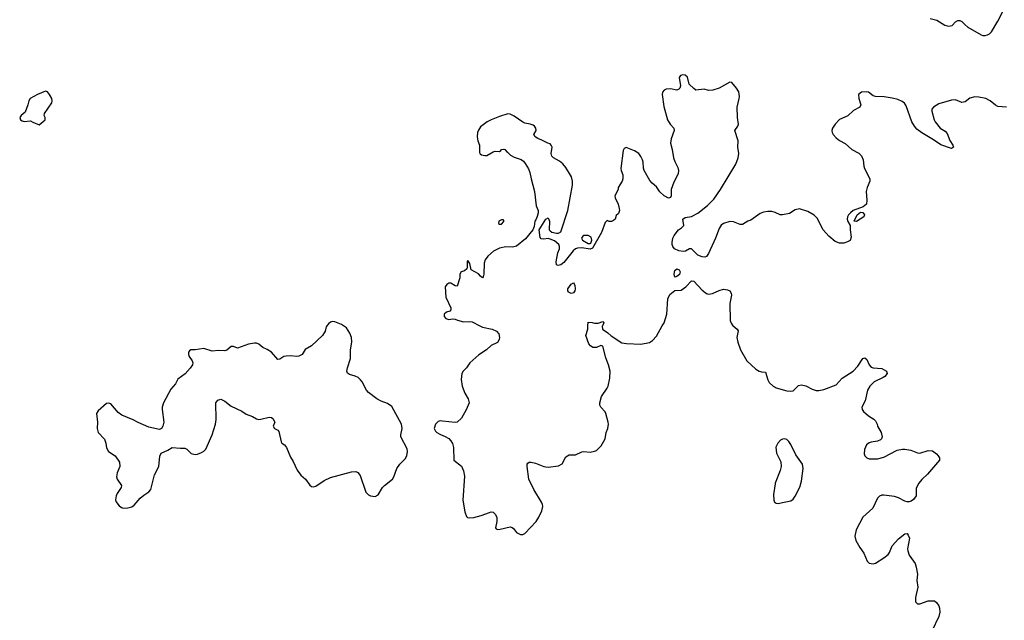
# Model space of a CAD drawing. Header units: inches. Extents: x 1449224 to 1618377, y 389895 to 532950.
# Tile 23 of 105: x 1492847 to 1502171, y 447214 to 452897. Entities that reach past the tile are written whole.
import ezdxf

# ---------------------------------------------------------------- set-up
doc = ezdxf.new("R2010")
doc.units = ezdxf.units.IN
doc.header["$MEASUREMENT"] = 0
for name, color, linetype in [('B4494', 7, 'Continuous'), ('B4495', 7, 'Continuous'), ('B5404', 7, 'Continuous'), ('B5405', 7, 'Continuous')]:
    doc.layers.add(name, color=color, linetype=linetype)

msp = doc.modelspace()

# ---------------------------------------------------------------- linework, layer by layer
at = {"layer": 'B4494', "color": 6, "elevation": 600}
for points in [[(1495755.7, 450000), (1495749, 449991), (1495739.5, 449950), (1495715.8, 449910), (1495609.2, 449810.8), (1495550, 449776.2), (1495521.1, 449730), (1495490, 449711.9), (1495470, 449709.8), (1495410, 449716.4), (1495370, 449714.2), (1495349.4, 449710.6), (1495310, 449686), (1495290, 449683), (1495230, 449751.2), (1495190, 449776.2), (1495150, 449793.6), (1495110, 449825.6), (1495090, 449835.8), (1495070, 449836.9), (1495013.9, 449826.1), (1494910, 449789.6), (1494870, 449804.5), (1494850, 449803.7), (1494808.8, 449771.2), (1494790, 449764.2), (1494730, 449768), (1494670, 449761.1), (1494590, 449786.3), (1494510, 449772.6), (1494467.2, 449772.8), (1494454.9, 449765.1), (1494444, 449750), (1494444.9, 449730), (1494452.7, 449710), (1494480.3, 449670), (1494486.3, 449650), (1494482.7, 449630), (1494461.9, 449598.2), (1494413, 449547), (1494344.5, 449495.5), (1494321.6, 449450), (1494278, 449402), (1494208.8, 449270), (1494197, 449230), (1494197, 449210), (1494210.4, 449090), (1494201.6, 449050), (1494190, 449029.2), (1494170, 449020.7), (1494070, 449041.7), (1493970, 449084.2), (1493922.7, 449110), (1493814, 449154), (1493779.3, 449179.3), (1493710, 449261.2), (1493690, 449269), (1493670, 449264), (1493590, 449197.2), (1493574, 449170), (1493584.9, 449090), (1493581.6, 449030), (1493590.5, 448990.5), (1493648.7, 448928.7), (1493663.1, 448890), (1493670, 448844.7), (1493687.7, 448810), (1493750.3, 448770.3), (1493792.7, 448710), (1493794.4, 448670), (1493768.9, 448610), (1493764.9, 448570), (1493770.3, 448550), (1493811.8, 448490), (1493809, 448470), (1493770, 448413), (1493760.2, 448390), (1493753, 448353), (1493757.5, 448337.5), (1493790, 448296.3), (1493810, 448281.3), (1493830, 448275.3), (1493870, 448276.4), (1493910, 448288), (1493930, 448304), (1493986.6, 448370), (1494020.8, 448399.2), (1494070.7, 448429.3), (1494087.6, 448450), (1494124.7, 448590), (1494165.6, 448670), (1494173.8, 448766.2), (1494185.4, 448794.6), (1494250, 448823.1), (1494291.6, 448848.4), (1494370, 448841.3), (1494410, 448842.4), (1494430, 448833), (1494470, 448792.2), (1494510, 448782), (1494530, 448784.9), (1494570, 448800.3), (1494590, 448813.1), (1494610, 448834.6), (1494670.7, 448969.3), (1494699.8, 449070), (1494706.3, 449113.7), (1494705.1, 449270), (1494723.9, 449296.1), (1494750, 449307.7), (1494790, 449288.4), (1494850, 449241.1), (1494951.3, 449191.3), (1494990, 449164.9), (1495050, 449142), (1495090, 449121.3), (1495110, 449115.3), (1495130, 449116.5), (1495210, 449136.5), (1495230, 449134), (1495243.6, 449123.6), (1495262.6, 449090), (1495246.4, 449050), (1495259.1, 449030), (1495290, 449013.4), (1495299.4, 448999.4), (1495322.7, 448902.8), (1495330, 448890.7), (1495354.6, 448874.6), (1495373.4, 448850), (1495410, 448758), (1495435.9, 448715.9), (1495474.6, 448634.6), (1495508.6, 448588.6), (1495554.8, 448550), (1495593, 448493), (1495610, 448478.8), (1495630, 448476.3), (1495650, 448482), (1495730, 448535.5), (1495790, 448563.8), (1495990, 448617.3), (1496030, 448621), (1496050, 448611), (1496070, 448584.7), (1496125.3, 448425.3), (1496150, 448402), (1496170, 448390.7), (1496190, 448386.8), (1496213.6, 448386.4), (1496240.2, 448399.8), (1496282.7, 448470), (1496300.9, 448490), (1496378, 448550), (1496389.7, 448570.3), (1496419.7, 448650), (1496447.1, 448690), (1496497.2, 448742.9), (1496513.5, 448770), (1496519.8, 448810), (1496515.8, 448835.8), (1496455.1, 448950), (1496455.1, 448970), (1496469.4, 449030), (1496463.7, 449070), (1496370, 449236), (1496330, 449264.5), (1496270, 449287), (1496230, 449309.4), (1496150, 449369.5), (1496129.6, 449390), (1496090, 449469.2), (1496075.1, 449490), (1496052.7, 449510), (1496024.9, 449524.9), (1495970, 449538.4), (1495951.6, 449551.6), (1495945.6, 449570), (1495950, 449602), (1495978, 449690), (1495978.3, 449770), (1495991.2, 449850), (1495989.6, 449890), (1495973.6, 449930), (1495940.4, 449980.4), (1495912.5, 450000)], [(1497205.7, 450000), (1497228.5, 449988.5), (1497321, 449970), (1497362, 449950), (1497385.3, 449925.3), (1497391.7, 449890), (1497388.5, 449870), (1497370, 449843.6), (1497310, 449814.7), (1497268.5, 449771.5), (1497195.2, 449724.8), (1497110, 449651.1), (1497078, 449602), (1497045.5, 449570), (1497034.9, 449550), (1497027.1, 449492.9), (1497036.5, 449430), (1497062, 449362), (1497093, 449310), (1497102, 449270), (1497075.8, 449204.2), (1497030, 449126), (1496990, 449089), (1496970, 449084), (1496850, 449099.5), (1496830, 449100.7), (1496810, 449094.5), (1496782.8, 449070), (1496771.3, 449030), (1496784.5, 449004.5), (1496798, 448990), (1496830.5, 448970.5), (1496874.4, 448954.4), (1496910, 448934.8), (1496930.4, 448910.4), (1496945.2, 448885.2), (1496954.8, 448850), (1496958, 448730), (1497030, 448670.7), (1497049.2, 448629.2), (1497057.8, 448577.8), (1497042.3, 448350), (1497061, 448241), (1497077.2, 448197.2), (1497087.6, 448187.6), (1497103.6, 448183.6), (1497146.4, 448186.4), (1497215.4, 448204.6), (1497294.9, 448234.9), (1497310, 448238.9), (1497330, 448237), (1497350, 448218), (1497363.6, 448190), (1497365.2, 448150), (1497353.4, 448090), (1497358.8, 448078.8), (1497370, 448073.4), (1497395.2, 448075.2), (1497490, 448098.9), (1497511.5, 448091.5), (1497522.5, 448082.5), (1497550, 448044), (1497590, 448024.9), (1497610, 448025.5), (1497630, 448035.5), (1497738.4, 448150), (1497763.6, 448190), (1497791.5, 448250), (1497799.7, 448290), (1497798.7, 448310), (1497789.6, 448330), (1497714, 448450), (1497666.9, 448550), (1497651.8, 448670), (1497652.7, 448690), (1497660.1, 448699.9), (1497670, 448710.5), (1497690, 448710.5), (1497730, 448701.3), (1497810, 448668.7), (1497830, 448665.3), (1497850, 448664.2), (1497950, 448676.5), (1497984.8, 448695.3), (1498019.3, 448760.7), (1498050, 448779.1), (1498110, 448779.5), (1498170, 448808.2), (1498190, 448810.8), (1498250, 448805.5), (1498290, 448813), (1498310, 448821.6), (1498354.3, 448865.7), (1498391.3, 448930), (1498401.6, 448990), (1498416.9, 449030), (1498421.6, 449070), (1498418.7, 449090), (1498398.4, 449170), (1498390, 449185.2), (1498349.6, 449229.6), (1498340.9, 449250), (1498339.3, 449270), (1498356, 449330), (1498409.5, 449410.5), (1498418, 449430), (1498436.6, 449503.4), (1498437.3, 449570), (1498422.7, 449630), (1498396.1, 449696.1), (1498367.9, 449807.9), (1498350, 449814.7), (1498310, 449794.6), (1498274.9, 449794.9), (1498250.6, 449810.6), (1498236.8, 449830), (1498209.4, 449910), (1498225.6, 449970), (1498227.7, 450000)], [(1498364.4, 450000), (1498363, 449997), (1498365.5, 449970), (1498415.3, 449935.3), (1498446.4, 449906.4), (1498550, 449840.3), (1498592, 449832.1), (1498730, 449827.2), (1498810, 449843.6), (1498840, 449860), (1498878.6, 449901.4), (1498932.1, 450000)], [(1499603.1, 450000), (1499642, 449970), (1499650, 449951.3), (1499636.4, 449890), (1499646.4, 449846.4), (1499673.9, 449773.9), (1499732.7, 449670), (1499819.3, 449590), (1499850, 449570.4), (1499870, 449564.4), (1499910, 449562.8), (1499930.4, 449490), (1499944.2, 449464.2), (1499982, 449430), (1500000, 449420.3)], [(1500000, 448506.6), (1499985.2, 448405.2), (1499987.3, 448350), (1499996, 448330), (1500000, 448327.3)]]:
    msp.add_lwpolyline(points, dxfattribs=at)
at = {"layer": 'B4495', "color": 6, "elevation": 600}
for points in [[(1500000, 451072.4), (1499990, 451077), (1499970, 451080.7), (1499930, 451082.9), (1499890, 451077), (1499858, 451062), (1499770, 451001.2), (1499742, 450990), (1499690, 450959), (1499670, 450959), (1499605.6, 450985.6), (1499570, 450986), (1499512.5, 450967.5), (1499490, 450952.7), (1499470, 450920.9), (1499435.5, 450830), (1499370, 450683.6), (1499350, 450655.6), (1499336, 450650), (1499310, 450651.8), (1499267.3, 450667.3), (1499210, 450729.4), (1499190, 450729.3), (1499152.4, 450707.6), (1499130, 450703.7), (1499088, 450710), (1499049, 450730), (1499033.2, 450750), (1499026, 450770), (1499025.2, 450790), (1499033.2, 450830), (1499044.1, 450855.9), (1499084, 450910), (1499112.5, 450927.5), (1499135.3, 450950), (1499128, 451010), (1499150, 451024.7), (1499210, 451034.8), (1499270, 451067.2), (1499360.6, 451139.4), (1499421.2, 451198.8), (1499483.9, 451290), (1499627.8, 451530), (1499649.6, 451590.4), (1499657.6, 451630), (1499647.8, 451690), (1499649.5, 451750.5), (1499617.6, 451850), (1499647.3, 451890), (1499653.6, 451910), (1499642.6, 451970), (1499639.7, 452070), (1499660.7, 452150), (1499662, 452170), (1499655.3, 452215.3), (1499635.1, 452250), (1499590, 452301.2), (1499570, 452305.2), (1499470.2, 452249.8), (1499410, 452229.7), (1499370, 452228.3), (1499330, 452239.7), (1499250, 452231.6), (1499230, 452244.5), (1499187.1, 452287.1), (1499170, 452352), (1499150, 452371.6), (1499125.8, 452374.2), (1499104.7, 452370), (1499090.8, 452350), (1499104.4, 452270), (1499098, 452250), (1499090, 452240.9), (1499070, 452231.6), (1499010, 452243.5), (1498970, 452239.7), (1498950, 452229.4), (1498934.9, 452210), (1498930.4, 452190), (1498945.5, 452074.5), (1498982.3, 451950), (1499005.3, 451910), (1499040.4, 451870), (1499043.1, 451850), (1499014.6, 451770), (1499010.3, 451730), (1499025.7, 451670), (1499037.6, 451590), (1499050, 451554.8), (1499079.3, 451499.3), (1499087, 451470), (1499081.2, 451438.8), (1499040.8, 451359.2), (1499014.9, 451290), (1499014.9, 451230), (1499010, 451215.3), (1498990, 451209.5), (1498949.4, 451230), (1498910, 451269.5), (1498875.7, 451315.7), (1498834.5, 451350), (1498814.5, 451374.5), (1498760.7, 451470), (1498753, 451493), (1498749.7, 451549.6), (1498743.6, 451570), (1498730, 451601.2), (1498710, 451629.3), (1498670, 451657), (1498590, 451688), (1498570, 451678), (1498562, 451658), (1498539.3, 451490), (1498542.4, 451470), (1498559, 451430), (1498559.7, 451390), (1498551.1, 451368.9), (1498513, 451310), (1498513, 451290), (1498481.3, 451230), (1498484.9, 451210), (1498514, 451150), (1498524.9, 451110), (1498527.7, 451090), (1498517.3, 451062.7), (1498496, 451044), (1498484.7, 451010), (1498470, 450995.3), (1498450, 450988), (1498430, 450988), (1498410, 450995.3), (1498390, 450979), (1498357.5, 450882.5), (1498270, 450735.3), (1498250, 450725.2), (1498170, 450736.9), (1498130, 450734), (1498110, 450727.6), (1498089, 450711), (1497999, 450601), (1497970, 450577.2), (1497946, 450570), (1497930, 450578), (1497926.3, 450606.3), (1497943.7, 450690), (1497958, 450730), (1497959.3, 450750), (1497952, 450770), (1497910, 450802.9), (1497870, 450821.6), (1497850, 450827), (1497810, 450821.2), (1497784, 450824), (1497775.3, 450835.3), (1497766, 450910), (1497829.4, 451010.6), (1497850, 451022), (1497862.8, 450990), (1497862, 450910), (1497870, 450898.8), (1497887, 450887), (1497930, 450876.4), (1497950, 450877.1), (1497971, 450889), (1498035.9, 451090), (1498081, 451330), (1498082.9, 451370), (1498072.7, 451410), (1498017.9, 451497.9), (1497990, 451532.3), (1497958.3, 451558.3), (1497902, 451590), (1497885.4, 451605.4), (1497879.3, 451630), (1497889.4, 451690), (1497880.9, 451710), (1497870, 451720.9), (1497847.2, 451727.2), (1497790, 451758), (1497752.5, 451772.5), (1497729, 451790), (1497715.3, 451810), (1497737.2, 451850), (1497735.1, 451870), (1497722, 451890), (1497710, 451899.6), (1497682, 451910), (1497630, 451916.9), (1497610, 451926), (1497530, 451983.6), (1497490, 452002.4), (1497470, 452004.7), (1497390, 451982), (1497310.8, 451950), (1497274, 451930), (1497210, 451882), (1497190, 451853.2), (1497182.4, 451830), (1497177.6, 451790), (1497184.2, 451750), (1497199.6, 451710), (1497201.5, 451641.5), (1497206.6, 451626.6), (1497218.5, 451618.5), (1497250, 451610.4), (1497270, 451610.4), (1497330, 451648), (1497350, 451653.4), (1497389, 451651), (1497402, 451658), (1497408.7, 451670), (1497430, 451673.4), (1497442, 451670), (1497462.8, 451642.8), (1497470, 451641), (1497496, 451616), (1497530, 451597.6), (1497594.6, 451574.6), (1497616.9, 451556.9), (1497634.9, 451534.9), (1497664.2, 451484.2), (1497677.6, 451450), (1497689.1, 451390), (1497721.5, 451270), (1497737.1, 451137.1), (1497756, 451090), (1497756, 451070), (1497746.4, 451033.6), (1497736, 451004), (1497726, 450990), (1497719.6, 450940.4), (1497706, 450910), (1497636.7, 450823.3), (1497550, 450755.1), (1497514, 450746), (1497450, 450748.3), (1497390, 450735.1), (1497333.8, 450706.2), (1497279.5, 450660.5), (1497256, 450624), (1497246.1, 450593.9), (1497240.5, 450490), (1497235.9, 450464.1), (1497230, 450455.3), (1497210, 450469.2), (1497191.7, 450491.7), (1497122, 450530), (1497110, 450588.7), (1497090, 450618), (1497085.3, 450610), (1497085.1, 450554.9), (1497080.7, 450539.3), (1497059.2, 450520.8), (1497028, 450510), (1497014, 450490), (1497013.2, 450453.2), (1496990, 450374), (1496970, 450379.3), (1496930, 450403.7), (1496910, 450403.7), (1496890.8, 450390), (1496874.8, 450370), (1496883.1, 450270), (1496928, 450170), (1496930.7, 450150), (1496919.9, 450140.1), (1496890, 450129), (1496867.7, 450110), (1496865.5, 450090), (1496881, 450070), (1496910, 450060.7), (1496950, 450066.8), (1496970, 450064), (1496992.7, 450052.7), (1497050, 450039.5), (1497110, 450042), (1497130, 450038), (1497205.7, 450000)], [(1498932.1, 450000), (1498948.4, 450030), (1498974.3, 450110), (1498983.3, 450256.7), (1499001.9, 450298.1), (1499050, 450335.3), (1499110, 450337), (1499154.5, 450370), (1499210, 450424.7), (1499230, 450422.8), (1499310, 450336.4), (1499350, 450305.5), (1499370, 450300.5), (1499407.5, 450307.5), (1499470, 450335.5), (1499510, 450347.7), (1499550, 450340.7), (1499570.7, 450330), (1499584.9, 450310), (1499588, 450290), (1499570.3, 450210), (1499575.3, 450050), (1499584.9, 450025), (1499601.3, 450001.3), (1499603.1, 450000)], [(1495912.5, 450000), (1495893.4, 450013.4), (1495830, 450038.4), (1495810, 450040.7), (1495790, 450033.6), (1495770, 450019.5), (1495755.7, 450000)], [(1498227.7, 450000), (1498230, 450034), (1498268, 450032), (1498290, 450024.7), (1498325.4, 450025.4), (1498370, 450042), (1498378, 450030), (1498364.4, 450000)]]:
    msp.add_lwpolyline(points, dxfattribs=at)
for points in [[(1493090, 452219.5), (1493014.8, 452190), (1492944.9, 452150), (1492934, 452130), (1492924.4, 452090), (1492898.3, 452021.7), (1492861, 451990), (1492846.8, 451970), (1492856, 451950), (1492870, 451938.8), (1492890, 451934), (1492950, 451938.8), (1492970, 451926), (1493030, 451902), (1493088, 451950), (1493088.7, 451970), (1493079, 451990), (1493080.9, 452010), (1493152.6, 452110), (1493154.3, 452130), (1493149.6, 452150), (1493130, 452189.3), (1493110, 452214)], [(1497410, 451004.2), (1497385.4, 450990), (1497379.5, 450970), (1497390, 450962.3), (1497410, 450963.2), (1497432, 450988), (1497430, 450999.3), (1497423.6, 451003.6)], [(1498190, 450856), (1498181, 450850), (1498167.7, 450830), (1498174.8, 450810), (1498230, 450778.8), (1498250, 450778), (1498256.5, 450783.5), (1498265.2, 450810), (1498257.6, 450837.6), (1498230, 450855.1)], [(1499050, 450462), (1499042.9, 450490), (1499050, 450522.8), (1499070, 450538.4), (1499090.2, 450530.2), (1499100.4, 450510), (1499093.8, 450486.2), (1499070, 450466)], [(1498070, 450306), (1498050, 450314.5), (1498042.7, 450322.7), (1498037.6, 450330), (1498038.7, 450350), (1498070, 450393.4), (1498090, 450406), (1498098, 450398), (1498102.5, 450382.5), (1498106.4, 450350), (1498103.1, 450330), (1498090, 450312)]]:
    msp.add_lwpolyline(points, close=True, dxfattribs=at)
at = {"layer": 'B5404', "color": 6, "elevation": 600}
for points in [[(1500000, 449420.3), (1500010, 449414.9), (1500110, 449385.3), (1500150, 449380.4), (1500170, 449383.8), (1500223.1, 449436.9), (1500250, 449440.3), (1500290, 449431.7), (1500350, 449401.5), (1500390, 449387.9), (1500413.2, 449386.8), (1500462.9, 449397.1), (1500577.2, 449442.8), (1500634.1, 449505.9), (1500739.2, 449570), (1500782.1, 449617.9), (1500829.8, 449690), (1500850, 449697.4), (1500870, 449683), (1500892.4, 449630), (1500909.1, 449609.1), (1500930, 449601.7), (1501010, 449597.6), (1501054, 449570), (1501062.8, 449550), (1501038.9, 449521.1), (1501024.9, 449510), (1500937.1, 449470), (1500898.4, 449430), (1500874.4, 449390), (1500854.4, 449290), (1500822.8, 449230), (1500824.7, 449210), (1500838, 449190), (1500886, 449150), (1500936.1, 449116.1), (1500950, 449101), (1500966.8, 449070), (1500971, 449050), (1501004.9, 448990), (1501014, 448950), (1501008, 448932), (1500998, 448922), (1500970.4, 448909.6), (1500910, 448900.7), (1500890, 448892), (1500866.6, 448873.4), (1500845.3, 448830), (1500843.1, 448790), (1500850.5, 448770), (1500867.7, 448750), (1500890, 448741.1), (1500970, 448740.2), (1501030, 448757.8), (1501156.4, 448823.6), (1501205.7, 448834.3), (1501230, 448834.4), (1501284.8, 448824.8), (1501350, 448796.9), (1501370, 448796.5), (1501450, 448819), (1501490, 448815.8), (1501527.7, 448790), (1501545.5, 448770), (1501555.5, 448750), (1501555.5, 448730), (1501443.4, 448596.6), (1501390, 448547), (1501360.5, 448510), (1501337.5, 448462.5), (1501335.5, 448390), (1501310, 448356), (1501290, 448340.9), (1501270, 448334), (1501250, 448333.6), (1501230, 448339.6), (1501170, 448373.5), (1501130, 448385.7), (1501030, 448397.4), (1501010, 448396.9), (1500990, 448389.4), (1500970, 448369.2), (1500924.2, 448275.8), (1500830, 448189), (1500766.7, 448070), (1500754.4, 448010), (1500764.9, 447970), (1500802.4, 447902.4), (1500840.4, 447850), (1500872.3, 447772.3), (1500890, 447754), (1500928.1, 447748.1), (1500950, 447755.5), (1501030, 447804.9), (1501070, 447837.1), (1501083.3, 447856.7), (1501110, 447919.5), (1501170, 447984.2), (1501230, 448030.6), (1501250, 448034), (1501260.3, 448020.3), (1501271.6, 447990), (1501254.3, 447890), (1501256.1, 447870), (1501269, 447830), (1501326, 447750), (1501336.3, 447716.3), (1501347.1, 447650), (1501342.8, 447590), (1501351.5, 447528.4), (1501330.4, 447430), (1501330.8, 447390), (1501350, 447370.8), (1501370, 447368), (1501450, 447399.3), (1501510, 447397.3), (1501530, 447381), (1501550, 447351), (1501558, 447330), (1501561.3, 447290), (1501552, 447250), (1501485.3, 447110)], [(1500000, 448327.3), (1500010, 448320.7), (1500030, 448319.1), (1500070, 448328.5), (1500150, 448343), (1500170, 448359.1), (1500190, 448388), (1500234.2, 448474.2), (1500249.7, 448530.3), (1500265.7, 448650), (1500259.7, 448690), (1500198, 448778), (1500150, 448877), (1500130, 448907), (1500110, 448923.7), (1500090, 448929.3), (1500070, 448929), (1500050, 448919), (1500024.9, 448890), (1500008.6, 448851.4), (1500014.2, 448794.2), (1500054.2, 448714.2), (1500058, 448670), (1500048.6, 448631.4), (1500000.5, 448510), (1500000, 448506.6)]]:
    msp.add_lwpolyline(points, dxfattribs=at)
at = {"layer": 'B5405', "color": 6, "elevation": 600}
for points in [[(1501468.7, 452908.7), (1501532.7, 452892.7), (1501606.1, 452846.1), (1501644.9, 452835.1), (1501676.8, 452843.2), (1501710, 452875.8), (1501730, 452888.2), (1501750, 452890.4), (1501770, 452879.1), (1501796.3, 452850), (1501826.3, 452826.3), (1501950, 452753.4), (1501967.9, 452747.9), (1501990, 452748), (1502010, 452754.4), (1502030, 452764.4), (1502050, 452782.4), (1502110, 452883.1), (1502202.6, 453070)], [(1502190, 452068.9), (1502110, 452075.9), (1502087.1, 452087.1), (1502038.2, 452130), (1501995.1, 452150), (1501930, 452165.4), (1501890, 452167.9), (1501844.3, 452155.7), (1501799.1, 452120.9), (1501784.7, 452115.3), (1501770, 452115), (1501710, 452137.9), (1501670, 452136.8), (1501550, 452101), (1501498.7, 452070), (1501485.7, 452050), (1501484.9, 452030), (1501507.6, 451950), (1501516.5, 451930), (1501561.8, 451870), (1501610, 451841), (1501630, 451818.9), (1501654.4, 451754.4), (1501683.9, 451710), (1501688.5, 451690), (1501670, 451677.2), (1501570, 451713.5), (1501501.6, 451761.6), (1501390, 451825.9), (1501342.5, 451862.5), (1501319.1, 451890), (1501295.2, 451930), (1501241.4, 452081.4), (1501226.4, 452106.4), (1501204.4, 452124.4), (1501162.8, 452142.8), (1501110, 452154), (1501034.4, 452165.6), (1500950, 452170.9), (1500930, 452176.8), (1500885.4, 452210), (1500870, 452215.4), (1500817.3, 452210), (1500790.2, 452189.8), (1500792.8, 452150), (1500812, 452090), (1500801.6, 452070), (1500741.3, 452038.7), (1500690, 451986), (1500610, 451953), (1500570, 451909.6), (1500543.6, 451870), (1500537.7, 451850), (1500540.8, 451830), (1500550.2, 451810), (1500578.7, 451778.7), (1500610, 451754.9), (1500664, 451724), (1500727, 451670), (1500793.5, 451633.5), (1500818.7, 451610), (1500834.9, 451570), (1500840.9, 451510), (1500848.1, 451488.1), (1500898.4, 451390), (1500897.1, 451370), (1500872.2, 451310), (1500862, 451270), (1500868.6, 451188.6), (1500866.7, 451150), (1500834.1, 451125.9), (1500740.9, 451090), (1500712.7, 451070), (1500696.2, 451050), (1500686.4, 451030), (1500683.9, 451010), (1500690, 450987.3), (1500710.7, 450950.7), (1500710.4, 450910), (1500720.7, 450839.3), (1500710, 450809), (1500685.5, 450794.5), (1500650, 450782), (1500610, 450783.7), (1500570, 450799.6), (1500510, 450849.7), (1500455.6, 450910), (1500397.8, 451017.8), (1500370, 451046.3), (1500310, 451083), (1500230, 451107.6), (1500190, 451097.6), (1500135.9, 451064.1), (1500070, 451049.7), (1500049.7, 451049.7), (1500000, 451072.4)]]:
    msp.add_lwpolyline(points, dxfattribs=at)
msp.add_lwpolyline([(1500770, 450986), (1500749.3, 450990), (1500776.9, 451050), (1500810, 451075.8), (1500830, 451072.2), (1500848.2, 451050), (1500840.7, 451030)], close=True, dxfattribs=at)

doc.saveas('drawing.dxf')
